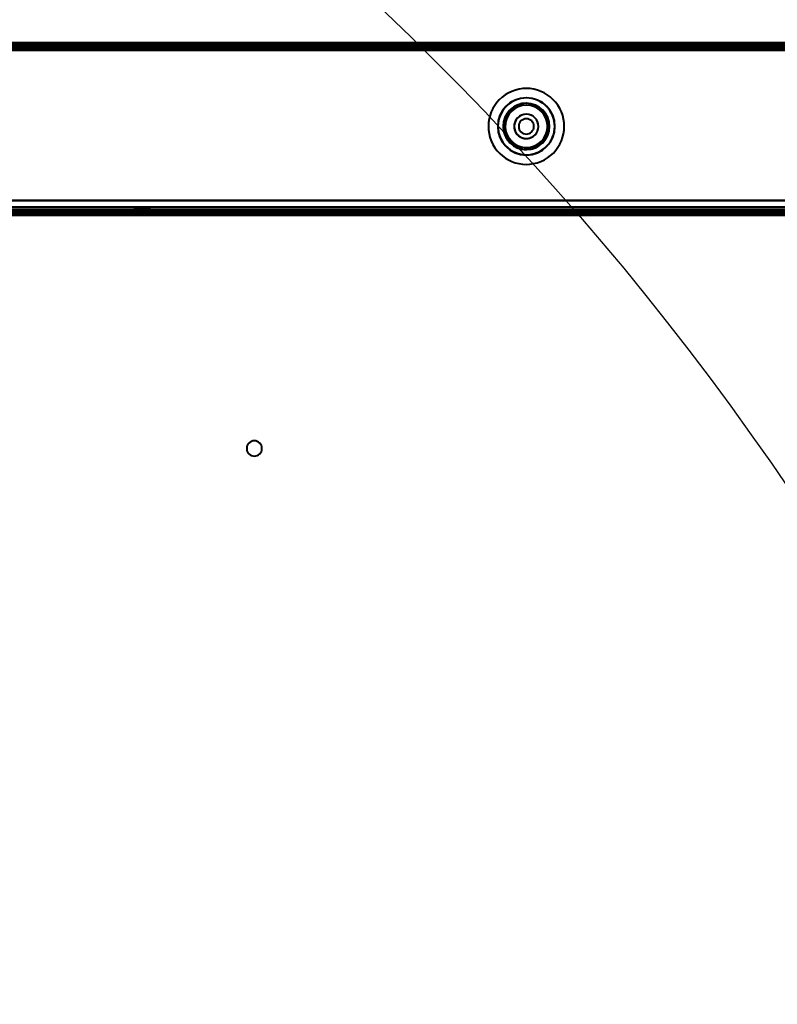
# Model space of a CAD drawing. Header units: millimetres. Extents: x -852 to 852, y -1321 to 592.
# Tile 106 of 111: x 344 to 503, y 216 to 422. Entities that reach past the tile are written whole.
import ezdxf

# ---------------------------------------------------------------- set-up
doc = ezdxf.new("R2010")
doc.units = ezdxf.units.MM
doc.layers.add('G-IMPT', color=8, linetype='Continuous', lineweight=40)

# ---------------------------------------------------------------- blocks, each defined once
blk = doc.blocks.new('NEXA 1500 CALQUES_dwg-769064-Niveau de réf_')
at = {"layer": 'G-IMPT'}
for p, q in [((689.4, 449.95), (-689.4, 449.95)), ((654.4, 449.95), (-654.4, 449.95)), ((-653.9, 414.95), (653.9, 414.95)), ((367.9, 415.45), (367.9, 414.95)), ((367.9, 415.45), (369.5, 415.45)), ((369.5, 415.45), (367.9, 415.45)), ((367.9, 414.95), (369.5, 414.95)), ((371.1, 414.95), (367.9, 414.95)), ((371.1, 414.95), (367.9, 414.95)), ((369.5, 415.45), (371.1, 415.45)), ((371.1, 415.45), (369.5, 415.45)), ((369.5, 414.95), (371.1, 414.95)), ((369.5, 414.95), (371.1, 414.95)), ((371.1, 414.95), (371.1, 415.45)), ((653.9, 414.45), (-653.9, 414.45))]:
    blk.add_line(p, q, dxfattribs=at)
at = {"layer": 'G-IMPT', "flags": 128}
for points in [[(689.4, 449.95), (344.7, 449.95), (0, 449.95), (-344.7, 449.95), (-689.4, 449.95)], [(-689.4, 449.95), (-344.7, 449.95), (0, 449.95), (344.7, 449.95), (689.4, 449.95)], [(689.4, 449.95), (344.7, 449.95), (0, 449.95), (-344.7, 449.95), (-689.4, 449.95)], [(-689.4, 449.95), (-344.7, 449.95), (0, 449.95), (344.7, 449.95), (689.4, 449.95)], [(654.4, 449.95), (327.2, 449.95), (0, 449.95), (-327.2, 449.95), (-654.4, 449.95)], [(654.4, 449.95), (327.2, 449.95), (0, 449.95), (-327.2, 449.95), (-654.4, 449.95)], [(-654.4, 449.95), (-327.2, 449.95), (0, 449.95), (327.2, 449.95), (654.4, 449.95)], [(-654.4, 449.95), (-327.2, 449.95), (0, 449.95), (327.2, 449.95), (654.4, 449.95)], [(689.4, 449.45), (344.7, 449.45), (0, 449.45), (-344.7, 449.45), (-689.4, 449.45)], [(689.4, 449.35), (344.7, 449.35), (0, 449.35), (-344.7, 449.35), (-689.4, 449.35)], [(-689.4, 449.35), (-344.7, 449.35), (0, 449.35), (344.7, 449.35), (689.4, 449.35)], [(-689.4, 449.35), (-344.7, 449.35), (0, 449.35), (344.7, 449.35), (689.4, 449.35)], [(689, 448.95), (344.5, 448.95), (0, 448.95), (-344.5, 448.95), (-689, 448.95)], [(-689, 448.95), (-344.5, 448.95), (0, 448.95), (344.5, 448.95), (689, 448.95)], [(688.9, 449.45), (344.45, 449.45), (0, 449.45), (-344.45, 449.45), (-688.9, 449.45)], [(-688.9, 449.45), (-344.45, 449.45), (0, 449.45), (344.45, 449.45), (688.9, 449.45)], [(688.9, 449.45), (344.45, 449.45), (0, 449.45), (-344.45, 449.45), (-688.9, 449.45)], [(-688.9, 449.45), (-344.45, 449.45), (0, 449.45), (344.45, 449.45), (688.9, 449.45)], [(688.9, 449.45), (344.45, 449.45), (0, 449.45), (-344.45, 449.45), (-688.9, 449.45)], [(-688.9, 449.45), (-344.45, 449.45), (0, 449.45), (344.45, 449.45), (688.9, 449.45)], [(-688.9, 448.95), (-344.45, 448.95), (0, 448.95), (344.45, 448.95), (688.9, 448.95)], [(688.9, 448.95), (344.45, 448.95), (0, 448.95), (-344.45, 448.95), (-688.9, 448.95)], [(-654.4, 449.45), (-327.2, 449.45), (0, 449.45), (327.2, 449.45), (654.4, 449.45)], [(654.4, 449.45), (327.2, 449.45), (0, 449.45), (-327.2, 449.45), (-654.4, 449.45)], [(654.4, 449.35), (327.2, 449.35), (0, 449.35), (-327.2, 449.35), (-654.4, 449.35)], [(-654.4, 449.35), (-327.2, 449.35), (0, 449.35), (327.2, 449.35), (654.4, 449.35)], [(-654.4, 449.35), (-327.2, 449.35), (0, 449.35), (327.2, 449.35), (654.4, 449.35)], [(654.4, 449.35), (327.2, 449.35), (0, 449.35), (-327.2, 449.35), (-654.4, 449.35)], [(654.4, 449.35), (327.2, 449.35), (0, 449.35), (-327.2, 449.35), (-654.4, 449.35)], [(-654.4, 449.35), (-327.2, 449.35), (0, 449.35), (327.2, 449.35), (654.4, 449.35)], [(654.4, 448.85), (327.2, 448.85), (0, 448.85), (-327.2, 448.85), (-654.4, 448.85)], [(-654.4, 448.85), (-327.2, 448.85), (0, 448.85), (327.2, 448.85), (654.4, 448.85)], [(654, 449.45), (327, 449.45), (0, 449.45), (-327, 449.45), (-654, 449.45)], [(-654, 449.45), (-327, 449.45), (0, 449.45), (327, 449.45), (654, 449.45)], [(654, 449.45), (327, 449.45), (0, 449.45), (-327, 449.45), (-654, 449.45)], [(-654, 449.45), (-327, 449.45), (0, 449.45), (327, 449.45), (654, 449.45)], [(653.9, 448.45), (326.95, 448.45), (0, 448.45), (-326.95, 448.45), (-653.9, 448.45)], [(653.9, 448.45), (326.95, 448.45), (0, 448.45), (-326.95, 448.45), (-653.9, 448.45)], [(-653.9, 448.45), (-326.95, 448.45), (0, 448.45), (326.95, 448.45), (653.9, 448.45)], [(-653.9, 448.45), (-326.95, 448.45), (0, 448.45), (326.95, 448.45), (653.9, 448.45)], [(-653.9, 448.45), (-326.95, 448.45), (0, 448.45), (326.95, 448.45), (653.9, 448.45)], [(653.9, 448.45), (326.95, 448.45), (0, 448.45), (-326.95, 448.45), (-653.9, 448.45)], [(653.9, 448.45), (326.95, 448.45), (0, 448.45), (-326.95, 448.45), (-653.9, 448.45)], [(-653.9, 448.45), (-326.95, 448.45), (0, 448.45), (326.95, 448.45), (653.9, 448.45)], [(-654.4, 416.95), (-327.2, 416.95), (0, 416.95), (327.2, 416.95), (654.4, 416.95)], [(654.4, 416.95), (327.2, 416.95), (0, 416.95), (-327.2, 416.95), (-654.4, 416.95)], [(-653.9, 416.95), (-326.95, 416.95), (0, 416.95), (326.95, 416.95), (653.9, 416.95)], [(653.9, 416.95), (326.95, 416.95), (0, 416.95), (-326.95, 416.95), (-653.9, 416.95)], [(-653.9, 416.95), (-326.95, 416.95), (0, 416.95), (326.95, 416.95), (653.9, 416.95)], [(653.9, 416.95), (326.95, 416.95), (0, 416.95), (-326.95, 416.95), (-653.9, 416.95)], [(-510.2, 416.95), (-255.1, 416.95), (0, 416.95), (255.1, 416.95), (510.2, 416.95)], [(510.2, 416.95), (255.1, 416.95), (0, 416.95), (-255.1, 416.95), (-510.2, 416.95)], [(654.4, 414.95), (327.2, 414.95), (0, 414.95), (-327.2, 414.95), (-654.4, 414.95)], [(-654.4, 414.95), (-327.2, 414.95), (0, 414.95), (327.2, 414.95), (654.4, 414.95)], [(-653.9, 415.55), (-326.95, 415.55), (0, 415.55), (326.95, 415.55), (653.9, 415.55)], [(653.9, 415.55), (326.95, 415.55), (0, 415.55), (-326.95, 415.55), (-653.9, 415.55)], [(653.9, 415.55), (326.95, 415.55), (0, 415.55), (-326.95, 415.55), (-653.9, 415.55)], [(-653.9, 415.55), (-326.95, 415.55), (0, 415.55), (326.95, 415.55), (653.9, 415.55)], [(-653.9, 414.95), (-326.95, 414.95), (0, 414.95), (326.95, 414.95), (653.9, 414.95)], [(-653.9, 414.95), (-326.95, 414.95), (0, 414.95), (326.95, 414.95), (653.9, 414.95)], [(653.9, 414.95), (326.95, 414.95), (0, 414.95), (-326.95, 414.95), (-653.9, 414.95)], [(653.9, 414.95), (326.95, 414.95), (0, 414.95), (-326.95, 414.95), (-653.9, 414.95)], [(653.9, 414.95), (326.95, 414.95), (0, 414.95), (-326.95, 414.95), (-653.9, 414.95)], [(-653.9, 414.95), (-326.95, 414.95), (0, 414.95), (326.95, 414.95), (653.9, 414.95)], [(-654.4, 414.45), (-327.2, 414.45), (0, 414.45), (327.2, 414.45), (654.4, 414.45)], [(654.4, 414.35), (327.2, 414.35), (0, 414.35), (-327.2, 414.35), (-654.4, 414.35)], [(654, 413.95), (327, 413.95), (0, 413.95), (-327, 413.95), (-654, 413.95)], [(-654, 413.95), (-327, 413.95), (0, 413.95), (327, 413.95), (654, 413.95)], [(653.9, 414.45), (326.95, 414.45), (0, 414.45), (-326.95, 414.45), (-653.9, 414.45)], [(-653.9, 414.45), (-326.95, 414.45), (0, 414.45), (326.95, 414.45), (653.9, 414.45)], [(-653.9, 414.45), (-326.95, 414.45), (0, 414.45), (326.95, 414.45), (653.9, 414.45)], [(-653.9, 414.45), (-326.95, 414.45), (0, 414.45), (326.95, 414.45), (653.9, 414.45)], [(653.9, 414.45), (326.95, 414.45), (0, 414.45), (-326.95, 414.45), (-653.9, 414.45)], [(653.9, 414.45), (326.95, 414.45), (0, 414.45), (-326.95, 414.45), (-653.9, 414.45)], [(-653.9, 413.95), (-326.95, 413.95), (0, 413.95), (326.95, 413.95), (653.9, 413.95)], [(653.9, 413.95), (326.95, 413.95), (0, 413.95), (-326.95, 413.95), (-653.9, 413.95)], [(-653.9, 413.85), (-326.95, 413.85), (0, 413.85), (326.95, 413.85), (653.9, 413.85)], [(653.9, 413.85), (326.95, 413.85), (0, 413.85), (-326.95, 413.85), (-653.9, 413.85)], [(510.2, 414.35), (255.1, 414.35), (0, 414.35), (-255.1, 414.35), (-510.2, 414.35)], [(-510.2, 414.35), (-255.1, 414.35), (0, 414.35), (255.1, 414.35), (510.2, 414.35)]]:
    blk.add_lwpolyline(points, dxfattribs=at)
at = {"layer": 'G-IMPT'}
for centre, radius, start, end in [((450, 432.45), 7.95, 112.5227, 292.5227), ((450, 432.45), 7.95, 112.5227, 292.5227), ((450, 432.45), 7.95, 112.5227, 292.5227), ((450, 432.45), 7.95, 112.5227, 292.5227), ((450, 432.45), 7.95, 292.5227, 112.5227), ((450, 432.45), 7.95, 292.5227, 112.5227), ((450, 432.45), 7.95, 292.5227, 112.5227), ((450, 432.45), 7.95, 292.5227, 112.5227), ((450, 432.45), 6, 90, 180), ((450, 432.45), 6, 90, 180), ((450, 432.45), 6, 90, 270), ((450, 432.45), 6, 90, 270), ((450, 432.45), 6, 90, 270), ((450, 432.45), 6, 90, 270), ((450, 432.45), 5.95, 112.5227, 292.5227), ((450, 432.45), 5.95, 112.5227, 180), ((450, 432.45), 5.95, 292.5227, 112.5227), ((450, 432.45), 5.95, 292.5227, 112.5227), ((450, 432.45), 6, 270, 90), ((450, 432.45), 6, 270, 90), ((450, 432.45), 6, 270, 90), ((450, 432.45), 6, 270, 90), ((450, 432.45), 6, 270, 90), ((450, 432.45), 6, 270, 90), ((450, 432.45), 4.85, 0, 180), ((450, 432.45), 4.85, 112.5227, 292.5227), ((450, 432.45), 4.85, 112.5227, 180), ((450, 432.45), 4.85, 112.5227, 292.5227), ((450, 432.45), 4.45, 0, 180), ((450, 432.45), 4.45, 90, 270), ((450, 432.45), 4.45, 112.5227, 180), ((450, 432.45), 4.45, 112.5227, 270), ((450, 432.45), 4.85, 292.5227, 112.5227), ((450, 432.45), 4.85, 292.5227, 112.5227), ((450, 432.45), 4.85, 292.5227, 112.5227), ((450, 432.45), 4.45, 292.5227, 112.5227), ((450, 432.45), 4.45, 292.5227, 112.5227), ((450, 432.45), 4.45, 270, 90), ((450, 432.45), 2.55, 0, 180), ((450, 432.45), 2.55, 90, 270), ((450, 432.45), 2.55, 112.5227, 270), ((450, 432.45), 2.55, 112.5227, 180), ((450, 432.45), 1.6, 90, 270), ((450, 432.45), 1.6, 90, 270), ((450, 432.45), 1.6, 90, 270), ((450, 432.45), 1.6, 90, 270), ((450, 432.45), 1.6, 360, 180), ((450, 432.45), 1.6, 90, 180), ((450, 432.45), 1.6, 90, 270), ((450, 432.45), 1.6, 90, 270), ((450, 432.45), 2.55, 292.5227, 112.5227), ((450, 432.45), 2.55, 292.5227, 112.5227), ((450, 432.45), 2.55, 270, 90), ((450, 432.45), 1.6, 270, 90), ((450, 432.45), 1.6, 270, 90), ((450, 432.45), 1.6, 270, 90), ((450, 432.45), 1.6, 270, 90), ((450, 432.45), 1.6, 270, 90), ((450, 432.45), 1.6, 270, 90), ((450, 432.45), 1.6, 270, 90), ((450, 432.45), 6, 180, 270), ((450, 432.45), 6, 180, 270), ((450, 432.45), 5.95, 180, 292.5227), ((450, 432.45), 4.85, 180, 0), ((450, 432.45), 4.85, 180, 292.5227), ((450, 432.45), 4.45, 180, 292.5227), ((450, 432.45), 4.45, 180, 0), ((450, 432.45), 2.55, 180, 292.5227), ((450, 432.45), 2.55, 180, 0), ((450, 432.45), 1.6, 180, 0), ((450, 432.45), 1.6, 180, 270), ((450, 432.45), 2.55, 270, 292.5227), ((450, 432.45), 4.45, 270, 292.5227), ((393, 364.95), 1.6, 90, 270), ((393, 364.95), 1.6, 90, 270), ((393, 364.95), 1.6, 90, 270), ((393, 364.95), 1.6, 0, 180), ((393, 364.95), 1.6, 270, 90), ((393, 364.95), 1.6, 0, 90), ((393, 364.95), 1.6, 270, 90), ((393, 364.95), 1.6, 180, 0), ((393, 364.95), 1.6, 270, 0)]:
    blk.add_arc(centre, radius, start, end, dxfattribs=at)

msp = doc.modelspace()

# ---------------------------------------------------------------- linework, layer by layer
at = {"color": 94, "lineweight": 30}
msp.add_circle((0, -17.5), 609.6, dxfattribs=at)

# ---------------------------------------------------------------- block references
at = {"layer": 'G-IMPT'}
msp.add_blockref('NEXA 1500 CALQUES_dwg-769064-Niveau de réf_', (0, -32.45), dxfattribs=at)

doc.saveas('drawing.dxf')
